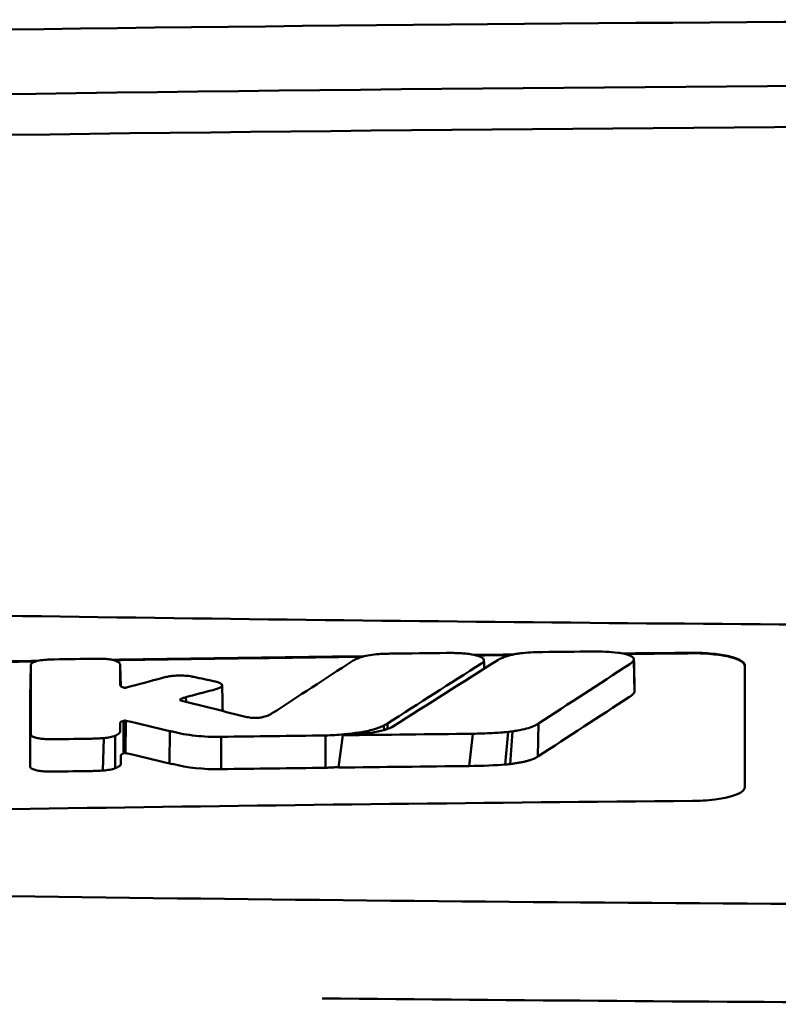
# Model space of a CAD drawing. Header units: millimetres. Extents: x 857 to 3150, y 927 to 1922.
# Tile 9 of 22: x 1178 to 1193, y 1903 to 1922. Entities that reach past the tile are written whole.
import ezdxf

# ---------------------------------------------------------------- set-up
doc = ezdxf.new("R2010")
doc.units = ezdxf.units.MM
doc.header["$LTSCALE"] = 6.666667
doc.layers.add('Visible (ISO)', color=7, linetype='Continuous', lineweight=50)

msp = doc.modelspace()

# ---------------------------------------------------------------- linework, layer by layer
at = {"layer": 'Visible (ISO)'}
for p, q in [((1189.924, 1909.454), (1189.934, 1908.834)), ((1178.435, 1909.351), (1178.423, 1908.738)), ((1180.138, 1909.349), (1180.147, 1908.952)), ((1180.14, 1908.967), (1180.139, 1908.969)), ((1181.282, 1908.698), (1181.282, 1908.684)), ((1181.388, 1908.742), (1181.392, 1908.653)), ((1180.202, 1908.29), (1180.2, 1907.671)), ((1180.223, 1908.296), (1180.217, 1907.679)), ((1180.243, 1908.294), (1180.237, 1907.678)), ((1181.082, 1908.098), (1181.077, 1907.481)), ((1185.163, 1908.203), (1185.164, 1908.116)), ((1185.229, 1908.24), (1185.23, 1908.137)), ((1187.612, 1908.091), (1187.565, 1907.468)), ((1188.108, 1908.24), (1188.094, 1907.61)), ((1179.825, 1907.963), (1179.808, 1907.344)), ((1180.042, 1908.008), (1180.039, 1907.386)), ((1182.062, 1907.987), (1182.059, 1907.371)), ((1184.047, 1907.397), (1184.047, 1908.013)), ((1184.297, 1907.4), (1184.382, 1908.017)), ((1186.853, 1908.045), (1186.786, 1907.429)), ((1187.53, 1908.082), (1187.475, 1907.46))]:
    msp.add_line(p, q, dxfattribs=at)
for centre, major_axis, ratio, start_param, end_param in [((1206.299, 1892.431), (250.217, -0.007), 0.116796, 1.571075, 1.752137), ((1206.454, 1895.422), (225.492, 0.002), 0.110939, 1.570719, 1.791596), ((1206.476, 1895.391), (-227.223, 0), 0.106767, 4.71241, 4.92951), ((1178.873, 1907.965), (51.403, 0.789), 0.029133, 1.554631, 1.57023), ((889.986, -1567.978), (-235.079, 3524.364), 0.687287, 6.065929, 6.066443), ((1180.095, 1907.909), (25.972, -6.076), 0.015321, 1.536366, 1.568667), ((1181.127, 1909.23), (6.766, -1.024), 0.083118, 5.966235, 6.005906), ((1182.057, 1907.99), (0.152, 0.003), 0.020884, 4.663305, 4.744135), ((1206.198, 120.714), (1787.892, 0), 0.999745, 1.583186, 1.584297), ((1206.168, 123.753), (-1784.851, -1.513), 0.999745, 4.722363, 4.723748), ((1178.435, 1907.422), (-0.0014, -0.0329), 0.45485, 4.797147, 4.891032), ((1181.24, 1907.878), (1.323, -0.316), 0.311917, 4.663131, 4.702558), ((1459.096, 2613.7), (-278.359, -706.106), 0.063886, 0.008479, 0.026829), ((1206.69, 103.423), (1804.576, 0), 0.999745, 1.583344, 1.584446), ((1206.449, 122.61), (-1785.382, -1.767), 0.999745, 4.722413, 4.723807), ((1019.7, 1932.259), (168.534, -24.577), 0.021127, 6.155066, 6.191262)]:
    msp.add_ellipse(centre, major_axis=major_axis, ratio=ratio, start_param=start_param, end_param=end_param, dxfattribs=at)
for points, knots in [([(1160.365, 1910.643), (1167.986, 1910.455), (1175.621, 1910.315), (1187.159, 1910.174), (1191.006, 1910.139), (1196.792, 1910.103), (1198.727, 1910.094), (1202.509, 1910.082), (1204.323, 1910.079), (1206.222, 1910.079)], [0.000811, 0.000811, 0.000811, 0.000811, 2.334672, 2.334672, 3.49801, 3.49801, 4.08174, 4.08174, 4.638981, 4.638981, 4.638981, 4.638981]), ([(1186.612, 1909.581), (1186.572, 1909.583), (1186.531, 1909.584), (1186.446, 1909.585), (1186.401, 1909.585), (1186.356, 1909.585)], [-0.02574903, -0.02574903, -0.02574903, -0.02574903, -0.01343066, -0.01343066, 0, 0, 0, 0]), ([(1187.801, 1909.583), (1187.868, 1909.59), (1187.936, 1909.594), (1188.065, 1909.6), (1188.125, 1909.602), (1188.184, 1909.603)], [0, 0, 0, 0, 0.02130972, 0.02130972, 0.03920168, 0.03920168, 0.03920168, 0.03920168]), ([(1189.138, 1909.612), (1189.221, 1909.613), (1189.303, 1909.612), (1189.465, 1909.604), (1189.544, 1909.598), (1189.618, 1909.59)], [0, 0, 0, 0, 0.02493845, 0.02493845, 0.04990411, 0.04990411, 0.04990411, 0.04990411]), ([(1189.618, 1909.59), (1189.664, 1909.584), (1189.706, 1909.576), (1189.784, 1909.558), (1189.817, 1909.548), (1189.875, 1909.524), (1189.897, 1909.511), (1189.923, 1909.483), (1189.928, 1909.468), (1189.924, 1909.454)], [0, 0, 0, 0, 0.01587272, 0.01587272, 0.03235839, 0.03235839, 0.05026104, 0.05026104, 0.06761699, 0.06761699, 0.06761699, 0.06761699]), ([(1191.038, 1909.588), (1191.102, 1909.589), (1191.165, 1909.588), (1191.295, 1909.582), (1191.363, 1909.578), (1191.543, 1909.56), (1191.649, 1909.544), (1191.827, 1909.501), (1191.899, 1909.476), (1191.979, 1909.432), (1192.001, 1909.415), (1192.031, 1909.381), (1192.038, 1909.363), (1192.038, 1909.345)], [0.000001, 0.000001, 0.000001, 0.000001, 0.0189524, 0.0189524, 0.0399692, 0.0399692, 0.0779065, 0.0779065, 0.1155872, 0.1155872, 0.137348, 0.137348, 0.1589354, 0.1589354, 0.1589354, 0.1589354]), ([(1178.759, 1909.459), (1178.711, 1909.456), (1178.666, 1909.452), (1178.581, 1909.438), (1178.544, 1909.429), (1178.492, 1909.411), (1178.474, 1909.403), (1178.449, 1909.386), (1178.442, 1909.377), (1178.439, 1909.369)], [-0.05113032, -0.05113032, -0.05113032, -0.05113032, -0.03661036, -0.03661036, -0.02158494, -0.02158494, -0.01046232, -0.01046232, 0, 0, 0, 0]), ([(1178.879, 1909.463), (1178.859, 1909.463), (1178.839, 1909.462), (1178.799, 1909.461), (1178.779, 1909.46), (1178.759, 1909.459)], [-0.0120578, -0.0120578, -0.0120578, -0.0120578, -0.00602891, -0.00602891, 0, 0, 0, 0]), ([(1179.801, 1909.474), (1179.782, 1909.475), (1179.763, 1909.475), (1179.723, 1909.475), (1179.702, 1909.475), (1179.681, 1909.475)], [-0.01208774, -0.01208774, -0.01208774, -0.01208774, -0.00635487, -0.00635487, 0, 0, 0, 0]), ([(1180.076, 1909.425), (1180.063, 1909.431), (1180.048, 1909.437), (1180.012, 1909.449), (1179.991, 1909.454), (1179.943, 1909.463), (1179.916, 1909.466), (1179.86, 1909.472), (1179.831, 1909.474), (1179.801, 1909.474)], [-0.03642364, -0.03642364, -0.03642364, -0.03642364, -0.02759296, -0.02759296, -0.01849049, -0.01849049, -0.00911385, -0.00911385, 0, 0, 0, 0]), ([(1180.138, 1909.349), (1180.138, 1909.362), (1180.133, 1909.375), (1180.113, 1909.401), (1180.097, 1909.413), (1180.076, 1909.425)], [-0.03215724, -0.03215724, -0.03215724, -0.03215724, -0.01616009, -0.01616009, 0, 0, 0, 0]), ([(1184.752, 1909.513), (1184.709, 1909.5), (1184.672, 1909.486), (1184.607, 1909.458), (1184.581, 1909.444), (1184.558, 1909.429)], [-0.03864588, -0.03864588, -0.03864588, -0.03864588, -0.01880031, -0.01880031, 0, 0, 0, 0]), ([(1185.068, 1909.564), (1185.008, 1909.56), (1184.951, 1909.554), (1184.843, 1909.536), (1184.794, 1909.526), (1184.752, 1909.513)], [-0.0377179, -0.0377179, -0.0377179, -0.0377179, -0.01935504, -0.01935504, 0, 0, 0, 0]), ([(1185.306, 1909.573), (1185.267, 1909.572), (1185.227, 1909.571), (1185.148, 1909.568), (1185.108, 1909.566), (1185.068, 1909.564)], [-0.02402213, -0.02402213, -0.02402213, -0.02402213, -0.01224647, -0.01224647, 0, 0, 0, 0]), ([(1187.033, 1909.393), (1187.049, 1909.404), (1187.06, 1909.415), (1187.07, 1909.44), (1187.069, 1909.453), (1187.05, 1909.484), (1187.024, 1909.502), (1186.946, 1909.533), (1186.895, 1909.547), (1186.8, 1909.564), (1186.763, 1909.569), (1186.688, 1909.576), (1186.651, 1909.579), (1186.612, 1909.581)], [-0.1007335, -0.1007335, -0.1007335, -0.1007335, -0.0864518, -0.0864518, -0.070815, -0.070815, -0.0477471, -0.0477471, -0.0248109, -0.0248109, -0.0119957, -0.0119957, 0, 0, 0, 0]), ([(1187.332, 1909.45), (1187.364, 1909.471), (1187.405, 1909.49), (1187.499, 1909.525), (1187.55, 1909.539), (1187.606, 1909.552)], [0, 0, 0, 0, 0.0264811, 0.0264811, 0.04942684, 0.04942684, 0.04942684, 0.04942684]), ([(1187.606, 1909.552), (1187.634, 1909.559), (1187.665, 1909.565), (1187.73, 1909.575), (1187.765, 1909.58), (1187.801, 1909.583)], [0, 0, 0, 0, 0.01146668, 0.01146668, 0.02292794, 0.02292794, 0.02292794, 0.02292794]), ([(1189.924, 1909.454), (1189.919, 1909.44), (1189.91, 1909.426), (1189.883, 1909.398), (1189.865, 1909.385), (1189.844, 1909.371)], [0, 0, 0, 0, 0.01712312, 0.01712312, 0.03473945, 0.03473945, 0.03473945, 0.03473945]), ([(1191.038, 1909.578), (1191.104, 1909.579), (1191.169, 1909.578), (1191.31, 1909.572), (1191.385, 1909.566), (1191.569, 1909.547), (1191.671, 1909.529), (1191.841, 1909.487), (1191.908, 1909.462), (1191.983, 1909.419), (1192.004, 1909.402), (1192.032, 1909.369), (1192.038, 1909.352), (1192.038, 1909.335)], [0.000001, 0.000001, 0.000001, 0.000001, 0.0196149, 0.0196149, 0.0431871, 0.0431871, 0.0806063, 0.0806063, 0.1171477, 0.1171477, 0.1383045, 0.1383045, 0.1589286, 0.1589286, 0.1589286, 0.1589286]), ([(1178.439, 1909.369), (1178.437, 1909.366), (1178.437, 1909.363), (1178.436, 1909.357), (1178.435, 1909.354), (1178.435, 1909.351)], [-0.007314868, -0.007314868, -0.007314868, -0.007314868, -0.003657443, -0.003657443, 0, 0, 0, 0]), ([(1187.02, 1909.385), (1187.023, 1909.386), (1187.025, 1909.387), (1187.029, 1909.39), (1187.031, 1909.391), (1187.033, 1909.393)], [-0.003491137, -0.003491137, -0.003491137, -0.003491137, -0.001745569, -0.001745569, 0, 0, 0, 0]), ([(1181.036, 1909.132), (1181.02, 1909.129), (1181.004, 1909.126), (1180.973, 1909.119), (1180.958, 1909.115), (1180.943, 1909.111)], [-0.01248959, -0.01248959, -0.01248959, -0.01248959, -0.006512, -0.006512, 0, 0, 0, 0]), ([(1181.497, 1909.137), (1181.461, 1909.144), (1181.421, 1909.149), (1181.332, 1909.154), (1181.284, 1909.155), (1181.198, 1909.153), (1181.162, 1909.15), (1181.095, 1909.143), (1181.064, 1909.138), (1181.036, 1909.132)], [-0.0498323, -0.0498323, -0.0498323, -0.0498323, -0.03617176, -0.03617176, -0.02170588, -0.02170588, -0.0105717, -0.0105717, 0, 0, 0, 0]), ([(1181.542, 1909.128), (1181.534, 1909.13), (1181.527, 1909.131), (1181.512, 1909.134), (1181.505, 1909.136), (1181.497, 1909.137)], [-0.005954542, -0.005954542, -0.005954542, -0.005954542, -0.00297727, -0.00297727, 0, 0, 0, 0]), ([(1181.976, 1909.034), (1181.97, 1909.036), (1181.965, 1909.037), (1181.953, 1909.04), (1181.947, 1909.041), (1181.941, 1909.042)], [-0.00490164, -0.00490164, -0.00490164, -0.00490164, -0.002450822, -0.002450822, 0, 0, 0, 0]), ([(1182.042, 1908.928), (1182.058, 1908.937), (1182.069, 1908.946), (1182.081, 1908.965), (1182.082, 1908.975), (1182.07, 1908.994), (1182.058, 1909.004), (1182.024, 1909.02), (1182.002, 1909.028), (1181.976, 1909.034)], [-0.04671997, -0.04671997, -0.04671997, -0.04671997, -0.03538139, -0.03538139, -0.02350504, -0.02350504, -0.01139688, -0.01139688, 0, 0, 0, 0]), ([(1180.208, 1908.924), (1180.202, 1908.925), (1180.194, 1908.928), (1180.178, 1908.933), (1180.171, 1908.936), (1180.161, 1908.941), (1180.157, 1908.943), (1180.144, 1908.952), (1180.14, 1908.96), (1180.14, 1908.967)], [-0.02048694, -0.02048694, -0.02048694, -0.02048694, -0.01661307, -0.01661307, -0.01236262, -0.01236262, -0.00927922, -0.00927922, 0, 0, 0, 0]), ([(1180.245, 1908.924), (1180.243, 1908.923), (1180.24, 1908.923), (1180.234, 1908.922), (1180.231, 1908.922), (1180.227, 1908.922), (1180.227, 1908.922), (1180.226, 1908.922), (1180.226, 1908.922), (1180.225, 1908.922), (1180.224, 1908.922), (1180.221, 1908.922), (1180.218, 1908.922), (1180.212, 1908.923), (1180.21, 1908.923), (1180.208, 1908.924)], [-0.004606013, -0.004606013, -0.004606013, -0.004606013, -0.003438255, -0.003438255, -0.002112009, -0.002112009, -0.002029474, -0.002029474, -0.001947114, -0.001947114, -0.001614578, -0.001614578, -0.000682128, -0.000682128, 0, 0, 0, 0]), ([(1180.259, 1908.926), (1180.256, 1908.926), (1180.254, 1908.925), (1180.25, 1908.925), (1180.247, 1908.924), (1180.245, 1908.924)], [-0.00169855, -0.00169855, -0.00169855, -0.00169855, -0.000849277, -0.000849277, 0, 0, 0, 0]), ([(1181.9, 1908.877), (1181.928, 1908.885), (1181.954, 1908.893), (1182.002, 1908.91), (1182.023, 1908.919), (1182.042, 1908.928)], [-0.02471221, -0.02471221, -0.02471221, -0.02471221, -0.01263472, -0.01263472, 0, 0, 0, 0]), ([(1189.934, 1908.834), (1189.925, 1908.82), (1189.913, 1908.806), (1189.883, 1908.778), (1189.864, 1908.764), (1189.843, 1908.75)], [0, 0, 0, 0, 0.01745385, 0.01745385, 0.03518305, 0.03518305, 0.03518305, 0.03518305]), ([(1181.287, 1908.681), (1181.282, 1908.684), (1181.279, 1908.686), (1181.277, 1908.692), (1181.278, 1908.695), (1181.282, 1908.698)], [-0.0073251, -0.0073251, -0.0073251, -0.0073251, -0.003944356, -0.003944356, 0, 0, 0, 0]), ([(1181.282, 1908.698), (1181.286, 1908.702), (1181.29, 1908.705), (1181.301, 1908.711), (1181.307, 1908.714), (1181.318, 1908.719), (1181.323, 1908.721), (1181.346, 1908.73), (1181.366, 1908.736), (1181.388, 1908.742)], [-0.02035992, -0.02035992, -0.02035992, -0.02035992, -0.01645196, -0.01645196, -0.0122888, -0.0122888, -0.00943827, -0.00943827, 0, 0, 0, 0]), ([(1181.311, 1908.672), (1181.306, 1908.674), (1181.302, 1908.675), (1181.294, 1908.678), (1181.29, 1908.679), (1181.287, 1908.681)], [-0.004403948, -0.004403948, -0.004403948, -0.004403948, -0.002275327, -0.002275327, 0, 0, 0, 0]), ([(1180.139, 1908.253), (1180.139, 1908.257), (1180.14, 1908.261), (1180.147, 1908.269), (1180.153, 1908.273), (1180.165, 1908.278), (1180.169, 1908.28), (1180.184, 1908.285), (1180.195, 1908.288), (1180.202, 1908.29)], [-0.01251254, -0.01251254, -0.01251254, -0.01251254, -0.00901213, -0.00901213, -0.00544118, -0.00544118, -0.00386807, -0.00386807, 0, 0, 0, 0]), ([(1180.202, 1908.29), (1180.205, 1908.291), (1180.209, 1908.292), (1180.216, 1908.294), (1180.219, 1908.295), (1180.223, 1908.296)], [-0.00300659, -0.00300659, -0.00300659, -0.00300659, -0.001503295, -0.001503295, 0, 0, 0, 0]), ([(1180.223, 1908.296), (1180.224, 1908.296), (1180.226, 1908.296), (1180.23, 1908.296), (1180.231, 1908.296), (1180.233, 1908.296), (1180.233, 1908.296), (1180.233, 1908.296), (1180.233, 1908.296), (1180.233, 1908.296), (1180.233, 1908.296), (1180.234, 1908.296), (1180.235, 1908.296), (1180.237, 1908.296), (1180.239, 1908.296), (1180.241, 1908.295), (1180.242, 1908.295), (1180.243, 1908.294)], [-0.002281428, -0.002281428, -0.002281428, -0.002281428, -0.001665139, -0.001665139, -0.001287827, -0.001287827, -0.001274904, -0.001274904, -0.00126194, -0.00126194, -0.001209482, -0.001209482, -0.000987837, -0.000987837, -0.000549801, -0.000549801, 0, 0, 0, 0]), ([(1182.573, 1908.359), (1182.57, 1908.36), (1182.566, 1908.36), (1182.559, 1908.362), (1182.556, 1908.363), (1182.553, 1908.364)], [-0.002881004, -0.002881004, -0.002881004, -0.002881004, -0.001440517, -0.001440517, 0, 0, 0, 0]), ([(1182.866, 1908.365), (1182.855, 1908.362), (1182.843, 1908.359), (1182.816, 1908.355), (1182.801, 1908.353), (1182.76, 1908.349), (1182.733, 1908.348), (1182.681, 1908.347), (1182.656, 1908.348), (1182.611, 1908.352), (1182.591, 1908.355), (1182.573, 1908.359)], [-0.03228767, -0.03228767, -0.03228767, -0.03228767, -0.02770248, -0.02770248, -0.02275386, -0.02275386, -0.01468895, -0.01468895, -0.00707707, -0.00707707, 0, 0, 0, 0]), ([(1183.023, 1908.428), (1183.006, 1908.417), (1182.985, 1908.406), (1182.934, 1908.384), (1182.903, 1908.374), (1182.866, 1908.365)], [-0.02994324, -0.02994324, -0.02994324, -0.02994324, -0.01548431, -0.01548431, 0, 0, 0, 0]), ([(1180.042, 1908.008), (1180.077, 1908.023), (1180.102, 1908.039), (1180.132, 1908.07), (1180.139, 1908.086), (1180.139, 1908.101)], [-0.03917193, -0.03917193, -0.03917193, -0.03917193, -0.0186408, -0.0186408, 0, 0, 0, 0]), ([(1180.139, 1908.101), (1180.139, 1908.114), (1180.139, 1908.136), (1180.139, 1908.151), (1180.139, 1908.164), (1180.139, 1908.202), (1180.139, 1908.227), (1180.139, 1908.253)], [0, 0, 0, 0, 0.0162879, 0.0162879, 0.0977077, 0.0977077, 0.2605668, 0.2605668, 0.2605668, 0.2605668]), ([(1181.133, 1908.085), (1181.261, 1908.053), (1181.41, 1908.024), (1181.654, 1907.998), (1181.731, 1907.993), (1181.89, 1907.986), (1181.97, 1907.985), (1182.05, 1907.987)], [-0.105367, -0.105367, -0.105367, -0.105367, -0.0488724, -0.0488724, -0.0241035, -0.0241035, 0, 0, 0, 0]), ([(1184.047, 1908.013), (1184.165, 1908.017), (1184.283, 1908.024), (1184.5, 1908.044), (1184.6, 1908.056), (1184.793, 1908.086), (1184.883, 1908.105), (1185.043, 1908.15), (1185.109, 1908.176), (1185.163, 1908.203)], [-0.1396927, -0.1396927, -0.1396927, -0.1396927, -0.1039474, -0.1039474, -0.0713068, -0.0713068, -0.0361761, -0.0361761, 0, 0, 0, 0]), ([(1184.382, 1908.017), (1184.487, 1908.022), (1184.591, 1908.028), (1184.781, 1908.046), (1184.867, 1908.056), (1185.036, 1908.084), (1185.116, 1908.101), (1185.25, 1908.142), (1185.303, 1908.165), (1185.342, 1908.189)], [0, 0, 0, 0, 0.0316908, 0.0316908, 0.0599134, 0.0599134, 0.0913031, 0.0913031, 0.1228865, 0.1228865, 0.1228865, 0.1228865]), ([(1185.163, 1908.203), (1185.175, 1908.209), (1185.186, 1908.215), (1185.208, 1908.227), (1185.219, 1908.234), (1185.229, 1908.24)], [-0.01617209, -0.01617209, -0.01617209, -0.01617209, -0.00808599, -0.00808599, 0, 0, 0, 0]), ([(1188.108, 1908.24), (1188.082, 1908.222), (1188.052, 1908.206), (1188.013, 1908.19), (1187.974, 1908.173), (1187.93, 1908.158), (1187.878, 1908.144), (1187.826, 1908.13), (1187.767, 1908.117), (1187.705, 1908.106), (1187.675, 1908.101), (1187.643, 1908.096), (1187.612, 1908.091)], [0, 0, 0, 0, 0.2297075, 0.2297075, 0.2297075, 0.4574814, 0.4574814, 0.4574814, 0.6826089, 0.6826089, 0.6826089, 0.7908188, 0.7908188, 0.7908188, 0.7908188]), ([(1178.432, 1908.03), (1178.433, 1908.02), (1178.44, 1908.01), (1178.469, 1907.99), (1178.491, 1907.981), (1178.544, 1907.965), (1178.573, 1907.959), (1178.637, 1907.95), (1178.671, 1907.946), (1178.707, 1907.944)], [-0.04908253, -0.04908253, -0.04908253, -0.04908253, -0.03649581, -0.03649581, -0.02308132, -0.02308132, -0.01125263, -0.01125263, 0, 0, 0, 0]), ([(1178.707, 1907.944), (1178.74, 1907.942), (1178.773, 1907.941), (1178.842, 1907.94), (1178.878, 1907.94), (1178.913, 1907.941)], [-0.02088223, -0.02088223, -0.02088223, -0.02088223, -0.01062105, -0.01062105, 0, 0, 0, 0]), ([(1179.59, 1907.951), (1179.629, 1907.952), (1179.668, 1907.953), (1179.746, 1907.957), (1179.786, 1907.959), (1179.825, 1907.963)], [-0.02385699, -0.02385699, -0.02385699, -0.02385699, -0.01223524, -0.01223524, 0, 0, 0, 0]), ([(1179.825, 1907.963), (1179.868, 1907.967), (1179.909, 1907.973), (1179.983, 1907.988), (1180.016, 1907.998), (1180.042, 1908.008)], [-0.02836789, -0.02836789, -0.02836789, -0.02836789, -0.01466479, -0.01466479, 0, 0, 0, 0]), ([(1187.53, 1908.082), (1187.432, 1908.071), (1187.329, 1908.064), (1187.104, 1908.052), (1186.977, 1908.048), (1186.853, 1908.045)], [0, 0, 0, 0, 0.0313472, 0.0313472, 0.06861154, 0.06861154, 0.06861154, 0.06861154]), ([(1180.151, 1907.63), (1180.151, 1907.632), (1180.151, 1907.635), (1180.152, 1907.637), (1180.153, 1907.64), (1180.155, 1907.643), (1180.157, 1907.645), (1180.159, 1907.647), (1180.161, 1907.649), (1180.163, 1907.65), (1180.164, 1907.651), (1180.166, 1907.652), (1180.167, 1907.654), (1180.169, 1907.655), (1180.171, 1907.656), (1180.173, 1907.657), (1180.175, 1907.658), (1180.177, 1907.659), (1180.179, 1907.66), (1180.181, 1907.661), (1180.183, 1907.662), (1180.186, 1907.663), (1180.188, 1907.664), (1180.19, 1907.665), (1180.192, 1907.666), (1180.195, 1907.668), (1180.198, 1907.669), (1180.2, 1907.671)], [0, 0, 0, 0, 0.0303952, 0.0303952, 0.0303952, 0.062529, 0.062529, 0.062529, 0.0836646, 0.0836646, 0.0836646, 0.0973848, 0.0973848, 0.0973848, 0.1111615, 0.1111615, 0.1111615, 0.1249801, 0.1249801, 0.1249801, 0.1388281, 0.1388281, 0.1388281, 0.1526703, 0.1526703, 0.1526703, 0.1727383, 0.1727383, 0.1727383, 0.1727383]), ([(1180.151, 1907.478), (1180.151, 1907.491), (1180.151, 1907.513), (1180.151, 1907.529), (1180.151, 1907.541), (1180.151, 1907.579), (1180.151, 1907.605), (1180.151, 1907.63)], [0, 0, 0, 0, 0.0163048, 0.0163048, 0.0978171, 0.0978171, 0.2608531, 0.2608531, 0.2608531, 0.2608531]), ([(1180.2, 1907.671), (1180.203, 1907.672), (1180.206, 1907.673), (1180.211, 1907.676), (1180.214, 1907.678), (1180.217, 1907.679)], [-0.003660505, -0.003660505, -0.003660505, -0.003660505, -0.001830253, -0.001830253, 0, 0, 0, 0]), ([(1180.217, 1907.679), (1180.217, 1907.679), (1180.217, 1907.679), (1180.217, 1907.679), (1180.217, 1907.679), (1180.217, 1907.679), (1180.217, 1907.679), (1180.217, 1907.679), (1180.217, 1907.679), (1180.217, 1907.679), (1180.217, 1907.679), (1180.217, 1907.679), (1180.217, 1907.679), (1180.217, 1907.679), (1180.217, 1907.679), (1180.217, 1907.679), (1180.217, 1907.679), (1180.217, 1907.679), (1180.217, 1907.679), (1180.217, 1907.679), (1180.218, 1907.679), (1180.218, 1907.679), (1180.218, 1907.679), (1180.218, 1907.679), (1180.218, 1907.679), (1180.218, 1907.679), (1180.218, 1907.679), (1180.218, 1907.679), (1180.218, 1907.679), (1180.218, 1907.679), (1180.218, 1907.679), (1180.218, 1907.679), (1180.218, 1907.679), (1180.218, 1907.679), (1180.219, 1907.679), (1180.219, 1907.679), (1180.219, 1907.679), (1180.219, 1907.679), (1180.219, 1907.679), (1180.219, 1907.679), (1180.219, 1907.679), (1180.219, 1907.679), (1180.219, 1907.679), (1180.22, 1907.679), (1180.22, 1907.679), (1180.22, 1907.679), (1180.22, 1907.68), (1180.22, 1907.68), (1180.22, 1907.68), (1180.22, 1907.68), (1180.221, 1907.68), (1180.221, 1907.68), (1180.221, 1907.68), (1180.221, 1907.68), (1180.221, 1907.68), (1180.221, 1907.68), (1180.222, 1907.68), (1180.222, 1907.68), (1180.222, 1907.68), (1180.222, 1907.68), (1180.222, 1907.68), (1180.222, 1907.68), (1180.223, 1907.68), (1180.223, 1907.68), (1180.223, 1907.68), (1180.223, 1907.68), (1180.223, 1907.68), (1180.223, 1907.68), (1180.224, 1907.68), (1180.224, 1907.68), (1180.224, 1907.68), (1180.224, 1907.68), (1180.224, 1907.68), (1180.224, 1907.68), (1180.225, 1907.68), (1180.225, 1907.68), (1180.225, 1907.68), (1180.225, 1907.68), (1180.225, 1907.68), (1180.225, 1907.68), (1180.226, 1907.68), (1180.226, 1907.68), (1180.226, 1907.68), (1180.226, 1907.68), (1180.226, 1907.68), (1180.227, 1907.68), (1180.227, 1907.68), (1180.227, 1907.68), (1180.227, 1907.68), (1180.227, 1907.68), (1180.227, 1907.68), (1180.228, 1907.68), (1180.228, 1907.68), (1180.228, 1907.68), (1180.228, 1907.68), (1180.228, 1907.68), (1180.228, 1907.68), (1180.229, 1907.68), (1180.229, 1907.68), (1180.229, 1907.68), (1180.229, 1907.68), (1180.229, 1907.68), (1180.229, 1907.68), (1180.23, 1907.68), (1180.23, 1907.68), (1180.23, 1907.68), (1180.23, 1907.68), (1180.23, 1907.68), (1180.23, 1907.68), (1180.23, 1907.68), (1180.231, 1907.68), (1180.231, 1907.679), (1180.231, 1907.679), (1180.231, 1907.679), (1180.231, 1907.679), (1180.231, 1907.679), (1180.232, 1907.679), (1180.232, 1907.679), (1180.232, 1907.679), (1180.232, 1907.679), (1180.232, 1907.679), (1180.233, 1907.679), (1180.233, 1907.679), (1180.233, 1907.679), (1180.233, 1907.679), (1180.233, 1907.679), (1180.234, 1907.679), (1180.234, 1907.679), (1180.234, 1907.679), (1180.234, 1907.679), (1180.234, 1907.679), (1180.235, 1907.679), (1180.235, 1907.679), (1180.235, 1907.679), (1180.235, 1907.679), (1180.235, 1907.678), (1180.235, 1907.678), (1180.236, 1907.678), (1180.236, 1907.678), (1180.236, 1907.678), (1180.236, 1907.678), (1180.236, 1907.678), (1180.236, 1907.678), (1180.237, 1907.678), (1180.237, 1907.678), (1180.237, 1907.678), (1180.237, 1907.678), (1180.237, 1907.678)], [0, 0, 0, 0, 0.00010092, 0.00010092, 0.00010092, 0.00021421, 0.00021421, 0.00021421, 0.00034191, 0.00034191, 0.00034191, 0.00048614, 0.00048614, 0.00048614, 0.0006491, 0.0006491, 0.0006491, 0.00083295, 0.00083295, 0.00083295, 0.0010398, 0.0010398, 0.0010398, 0.00127155, 0.00127155, 0.00127155, 0.00152985, 0.00152985, 0.00152985, 0.00181601, 0.00181601, 0.00181601, 0.00213099, 0.00213099, 0.00213099, 0.00247531, 0.00247531, 0.00247531, 0.00284913, 0.00284913, 0.00284913, 0.0032522, 0.0032522, 0.0032522, 0.00368392, 0.00368392, 0.00368392, 0.00414337, 0.00414337, 0.00414337, 0.00462932, 0.00462932, 0.00462932, 0.00514025, 0.00514025, 0.00514025, 0.00567435, 0.00567435, 0.00567435, 0.00622948, 0.00622948, 0.00622948, 0.00680328, 0.00680328, 0.00680328, 0.00722748, 0.00722748, 0.00722748, 0.00765639, 0.00765639, 0.00765639, 0.00809021, 0.00809021, 0.00809021, 0.00853045, 0.00853045, 0.00853045, 0.00898118, 0.00898118, 0.00898118, 0.00944983, 0.00944983, 0.00944983, 0.01019771, 0.01019771, 0.01019771, 0.01072731, 0.01072731, 0.01072731, 0.01127043, 0.01127043, 0.01127043, 0.01182038, 0.01182038, 0.01182038, 0.01237373, 0.01237373, 0.01237373, 0.01292903, 0.01292903, 0.01292903, 0.01348579, 0.01348579, 0.01348579, 0.01404385, 0.01404385, 0.01404385, 0.01460318, 0.01460318, 0.01460318, 0.01516377, 0.01516377, 0.01516377, 0.01572559, 0.01572559, 0.01572559, 0.01628856, 0.01628856, 0.01628856, 0.01719056, 0.01719056, 0.01719056, 0.01809498, 0.01809498, 0.01809498, 0.01900069, 0.01900069, 0.01900069, 0.01990628, 0.01990628, 0.01990628, 0.02081008, 0.02081008, 0.02081008, 0.02171014, 0.02171014, 0.02171014, 0.0226042, 0.0226042, 0.0226042, 0.02403673, 0.02403673, 0.02403673, 0.02490235, 0.02490235, 0.02490235, 0.02514715, 0.02514715, 0.02514715, 0.02514715]), ([(1188.094, 1907.61), (1188.084, 1907.603), (1188.073, 1907.597), (1188.06, 1907.59), (1188.048, 1907.583), (1188.034, 1907.576), (1188.019, 1907.57), (1188.004, 1907.563), (1187.988, 1907.557), (1187.971, 1907.551), (1187.954, 1907.544), (1187.935, 1907.539), (1187.915, 1907.533), (1187.895, 1907.527), (1187.874, 1907.521), (1187.852, 1907.516), (1187.83, 1907.511), (1187.807, 1907.506), (1187.783, 1907.501), (1187.759, 1907.496), (1187.734, 1907.492), (1187.708, 1907.488), (1187.683, 1907.484), (1187.656, 1907.48), (1187.629, 1907.476), (1187.608, 1907.473), (1187.586, 1907.47), (1187.565, 1907.468)], [0, 0, 0, 0, 0.0909424, 0.0909424, 0.0909424, 0.1817542, 0.1817542, 0.1817542, 0.2723918, 0.2723918, 0.2723918, 0.3628196, 0.3628196, 0.3628196, 0.4530191, 0.4530191, 0.4530191, 0.5429943, 0.5429943, 0.5429943, 0.6327704, 0.6327704, 0.6327704, 0.7223865, 0.7223865, 0.7223865, 0.7930355, 0.7930355, 0.7930355, 0.7930355]), ([(1178.42, 1907.416), (1178.42, 1907.407), (1178.427, 1907.397), (1178.451, 1907.378), (1178.47, 1907.369), (1178.519, 1907.353), (1178.549, 1907.346), (1178.615, 1907.335), (1178.65, 1907.331), (1178.688, 1907.328)], [-0.04924341, -0.04924341, -0.04924341, -0.04924341, -0.03730774, -0.03730774, -0.02457836, -0.02457836, -0.01203215, -0.01203215, 0, 0, 0, 0]), ([(1179.571, 1907.334), (1179.611, 1907.335), (1179.651, 1907.336), (1179.73, 1907.339), (1179.769, 1907.341), (1179.808, 1907.344)], [-0.02395861, -0.02395861, -0.02395861, -0.02395861, -0.01199304, -0.01199304, 0, 0, 0, 0]), ([(1179.808, 1907.344), (1179.854, 1907.348), (1179.897, 1907.353), (1179.976, 1907.367), (1180.011, 1907.376), (1180.039, 1907.386)], [-0.02856182, -0.02856182, -0.02856182, -0.02856182, -0.01439277, -0.01439277, 0, 0, 0, 0]), ([(1180.039, 1907.386), (1180.076, 1907.399), (1180.104, 1907.414), (1180.142, 1907.445), (1180.151, 1907.462), (1180.151, 1907.478)], [-0.0393647, -0.0393647, -0.0393647, -0.0393647, -0.02005998, -0.02005998, 0, 0, 0, 0]), ([(1184.047, 1907.397), (1184.069, 1907.398), (1184.088, 1907.399), (1184.11, 1907.4), (1184.132, 1907.401), (1184.151, 1907.402), (1184.173, 1907.403), (1184.194, 1907.404), (1184.213, 1907.405), (1184.235, 1907.406), (1184.257, 1907.408), (1184.275, 1907.409), (1184.297, 1907.411), (1184.298, 1907.411), (1184.298, 1907.411), (1184.299, 1907.411)], [0, 0, 0, 0, 0.0666108, 0.0666108, 0.0666108, 0.1332483, 0.1332483, 0.1332483, 0.1998749, 0.1998749, 0.1998749, 0.2664632, 0.2664632, 0.2664632, 0.2681614, 0.2681614, 0.2681614, 0.2681614]), ([(1187.565, 1907.468), (1187.546, 1907.466), (1187.526, 1907.464), (1187.507, 1907.462), (1187.497, 1907.461), (1187.486, 1907.46), (1187.475, 1907.46)], [0, 0, 0, 0, 0.05948342, 0.05948342, 0.05948342, 0.09287765, 0.09287765, 0.09287765, 0.09287765]), ([(1178.688, 1907.328), (1178.723, 1907.326), (1178.758, 1907.325), (1178.827, 1907.323), (1178.86, 1907.323), (1178.893, 1907.323)], [-0.02086728, -0.02086728, -0.02086728, -0.02086728, -0.01001262, -0.01001262, 0, 0, 0, 0]), ([(1192.038, 1907.024), (1192.038, 1906.991), (1192.013, 1906.958), (1191.916, 1906.899), (1191.849, 1906.872), (1191.68, 1906.826), (1191.579, 1906.807), (1191.395, 1906.783), (1191.32, 1906.776), (1191.175, 1906.768), (1191.107, 1906.765), (1191.038, 1906.765)], [0.000001, 0.000001, 0.000001, 0.000001, 0.0401743, 0.0401743, 0.0774188, 0.0774188, 0.1148795, 0.1148795, 0.138742, 0.138742, 0.1592822, 0.1592822, 0.1592822, 0.1592822]), ([(1191.038, 1906.765), (1187.194, 1906.732), (1183.352, 1906.687), (1175.64, 1906.573), (1171.776, 1906.503), (1167.91, 1906.421)], [0.000001, 0.000001, 0.000001, 0.000001, 1.153366, 1.153366, 2.313577, 2.313577, 2.313577, 2.313577]), ([(1206.144, 1904.759), (1196.459, 1904.76), (1186.78, 1904.827), (1167.452, 1905.092), (1157.822, 1905.291), (1148.317, 1905.555)], [0.032666, 0.032666, 0.032666, 0.032666, 2.938218, 2.938218, 5.868286, 5.868286, 5.868286, 5.868286])]:
    msp.add_open_spline(points, degree=3, knots=knots, dxfattribs=at)
for points in [[(1186.356, 1909.585), (1186.006, 1909.581), (1185.656, 1909.577), (1185.306, 1909.573)], [(1188.184, 1909.603), (1188.502, 1909.606), (1188.82, 1909.609), (1189.138, 1909.612)], [(1189.705, 1909.576), (1190.149, 1909.58), (1190.594, 1909.584), (1191.038, 1909.588)], [(1177.598, 1909.419), (1177.922, 1909.424), (1178.247, 1909.429), (1178.571, 1909.435)], [(1177.651, 1909.41), (1177.944, 1909.415), (1178.237, 1909.419), (1178.531, 1909.424)], [(1179.976, 1909.456), (1181.579, 1909.481), (1183.182, 1909.502), (1184.785, 1909.522)], [(1180.016, 1909.447), (1181.593, 1909.471), (1183.171, 1909.492), (1184.748, 1909.512)], [(1184.558, 1909.429), (1184.047, 1909.096), (1183.535, 1908.762), (1183.023, 1908.428)], [(1185.342, 1908.189), (1186.007, 1908.611), (1186.667, 1909.029), (1187.332, 1909.45)], [(1186.888, 1909.547), (1187.13, 1909.55), (1187.373, 1909.552), (1187.616, 1909.555)], [(1186.926, 1909.537), (1187.141, 1909.54), (1187.357, 1909.542), (1187.573, 1909.544)], [(1187.068, 1909.444), (1187.069, 1909.391), (1187.07, 1909.338), (1187.072, 1909.286)], [(1189.749, 1909.566), (1190.179, 1909.57), (1190.609, 1909.574), (1191.038, 1909.578)], [(1189.926, 1909.464), (1189.93, 1909.26), (1189.934, 1909.057), (1189.938, 1908.853)], [(1178.435, 1909.351), (1178.434, 1908.911), (1178.433, 1908.472), (1178.432, 1908.033)], [(1180.139, 1908.969), (1180.139, 1909.096), (1180.139, 1909.222), (1180.138, 1909.349)], [(1185.229, 1908.24), (1185.826, 1908.622), (1186.423, 1909.003), (1187.02, 1909.385)], [(1189.844, 1909.371), (1189.266, 1908.995), (1188.685, 1908.616), (1188.108, 1908.24)], [(1192.038, 1909.345), (1192.038, 1908.572), (1192.038, 1907.797), (1192.038, 1907.024)], [(1180.943, 1909.111), (1180.715, 1909.049), (1180.487, 1908.988), (1180.259, 1908.926)], [(1181.941, 1909.042), (1181.808, 1909.071), (1181.675, 1909.1), (1181.542, 1909.128)], [(1181.388, 1908.742), (1181.559, 1908.787), (1181.729, 1908.832), (1181.9, 1908.877)], [(1182.08, 1908.971), (1182.083, 1908.807), (1182.086, 1908.643), (1182.09, 1908.479)], [(1189.938, 1908.853), (1189.939, 1908.847), (1189.937, 1908.84), (1189.934, 1908.834)], [(1178.423, 1908.738), (1178.422, 1908.299), (1178.421, 1907.858), (1178.42, 1907.419)], [(1189.843, 1908.75), (1189.261, 1908.371), (1188.676, 1907.99), (1188.094, 1907.61)], [(1181.082, 1908.098), (1181.099, 1908.093), (1181.116, 1908.089), (1181.133, 1908.085)], [(1178.432, 1908.033), (1178.432, 1908.032), (1178.432, 1908.031), (1178.432, 1908.03)], [(1178.913, 1907.941), (1179.139, 1907.944), (1179.365, 1907.948), (1179.59, 1907.951)], [(1180.237, 1907.678), (1180.517, 1907.612), (1180.796, 1907.547), (1181.077, 1907.481)], [(1178.893, 1907.323), (1179.118, 1907.327), (1179.346, 1907.331), (1179.571, 1907.334)], [(1182.047, 1907.371), (1182.051, 1907.371), (1182.055, 1907.371), (1182.059, 1907.371)], [(1206.471, 1902.888), (1198.964, 1902.888), (1191.461, 1902.926), (1183.987, 1903.002)]]:
    msp.add_open_spline(points, degree=3, dxfattribs=at)

doc.saveas('drawing.dxf')
